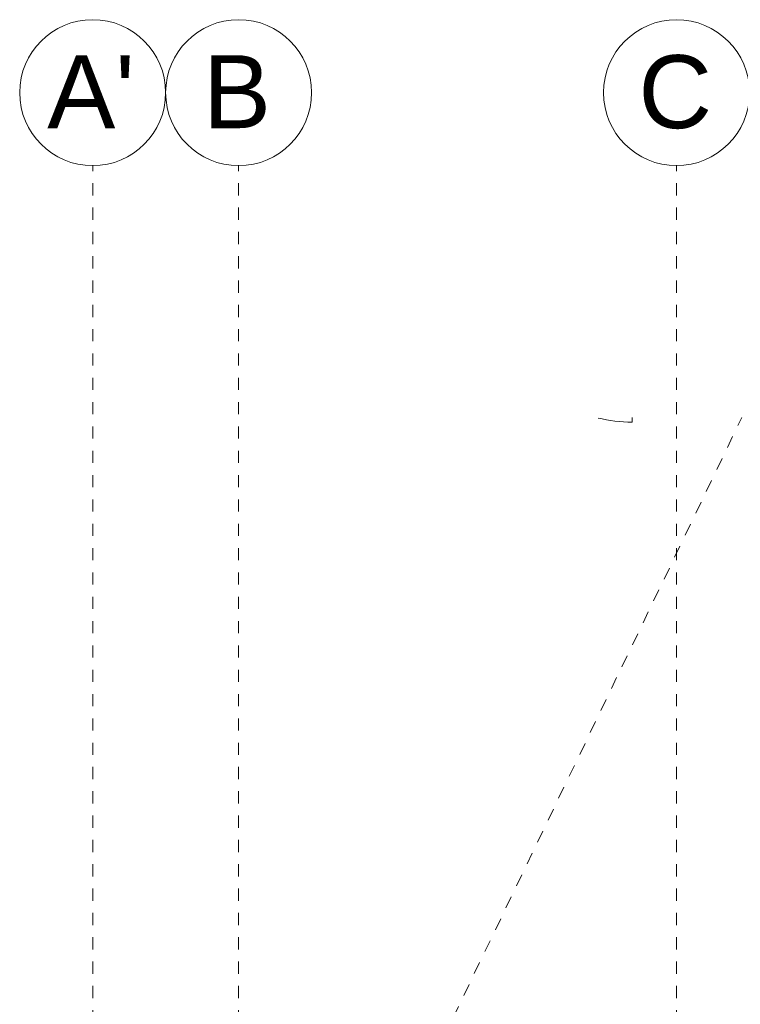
# Model space of a CAD drawing. Header units: metres. Extents: x -54 to 119, y -77 to 33.
# Tile 108 of 136: x 27.36 to 33.28, y 24.89 to 32.98. Entities that reach past the tile are written whole.
import ezdxf

# ---------------------------------------------------------------- set-up
doc = ezdxf.new("R2010")
doc.units = ezdxf.units.M
doc.linetypes.add('Rasterlinie', pattern=[0.019, 0.01, -0.003, 0.003, -0.003])
doc.linetypes.add('Verdeckt', pattern=[0.003, 0.002, -0.001])
doc.layers.add('A_Linien', color=5, linetype='Continuous', lineweight=9, true_color=0x0000ff)
doc.layers.add('A_Raster', color=7, linetype='Continuous', lineweight=9)
doc.layers.add('A_Türen', color=7, linetype='Continuous', lineweight=9)
doc.styles.add('Arial', font='arial.ttf', dxfattribs={"height": 0.5999999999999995})

# ---------------------------------------------------------------- blocks, each defined once
blk = doc.blocks.new('IPRO_Fassade_Tuer_1flg - AT-3343659-BS_Übersicht_EG_BRANDSCHUTZ')
at = {"layer": 'A_Türen'}
blk.add_line((-0.5750625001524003, 1.141336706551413), (-0.5750625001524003, 1.179958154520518), dxfattribs=at)
blk.add_arc((-0.5750625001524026, 0.0298771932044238), 1.150080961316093, 75.92373561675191, 89.99999999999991, dxfattribs=at)
blk = doc.blocks.new('5430_02_GSH_-_ARC_Zentralmodell_rvt-1-BS_Übersicht_EG_BRANDSCHUTZ')
at = {"layer": 'A_Linien', "color": 7, "linetype": 'Verdeckt'}
blk.add_line((30.22674578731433, 23.33884190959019), (33.29269132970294, 29.71340461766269), dxfattribs=at)
at = {"color": 96, "lineweight": 9, "true_color": 0x007f00, "rotation": 180}
blk.add_blockref('IPRO_Fassade_Tuer_1flg - AT-3343659-BS_Übersicht_EG_BRANDSCHUTZ', (31.81525470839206, 30.8547413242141), dxfattribs=at)
blk = doc.blocks.new('Raster - 3_0mm_mit Kreis-376402-BS_Übersicht_EG_BRANDSCHUTZ')
at = {"layer": 'A_Raster'}
blk.add_circle((0, 0), 0.003, dxfattribs=at)

msp = doc.modelspace()

# ---------------------------------------------------------------- linework, layer by layer
at = {"layer": 'A_Raster', "linetype": 'Rasterlinie'}
for p, q in [((27.95600751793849, -66.66020918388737), (27.95600751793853, 31.78443745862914)), ((29.1560075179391, -66.66020918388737), (29.15600751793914, 31.78443745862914)), ((32.75600751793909, -66.66020918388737), (32.75600751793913, 31.78443745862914))]:
    msp.add_line(p, q, dxfattribs=at)

# ---------------------------------------------------------------- block references
at = {"lineweight": 5}
msp.add_blockref('5430_02_GSH_-_ARC_Zentralmodell_rvt-1-BS_Übersicht_EG_BRANDSCHUTZ', (0, 0), dxfattribs=at)
at = {"layer": 'A_Raster', "xscale": 199.9999999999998, "yscale": 199.9999999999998, "zscale": 199.9999999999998}
for p in [(27.95600751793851, 32.38443745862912), (29.15600751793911, 32.38443745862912), (32.75600751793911, 32.38443745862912)]:
    msp.add_blockref('Raster - 3_0mm_mit Kreis-376402-BS_Übersicht_EG_BRANDSCHUTZ', p, dxfattribs=at)

# ---------------------------------------------------------------- texts
at = {"layer": 'A_Raster', "char_height": 0.5999999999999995, "attachment_point": 1, "style": 'Arial'}
for s, insert, width in [("A'", (27.5829563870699, 32.69248327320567), 0.8818562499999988), ('B', (28.86295638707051, 32.69248327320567), 0.6894512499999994), ('C', (32.44295638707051, 32.69248327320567), 0.7375524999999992)]:
    msp.add_mtext(s, dxfattribs=dict(at, insert=insert, width=width))

doc.saveas('drawing.dxf')
